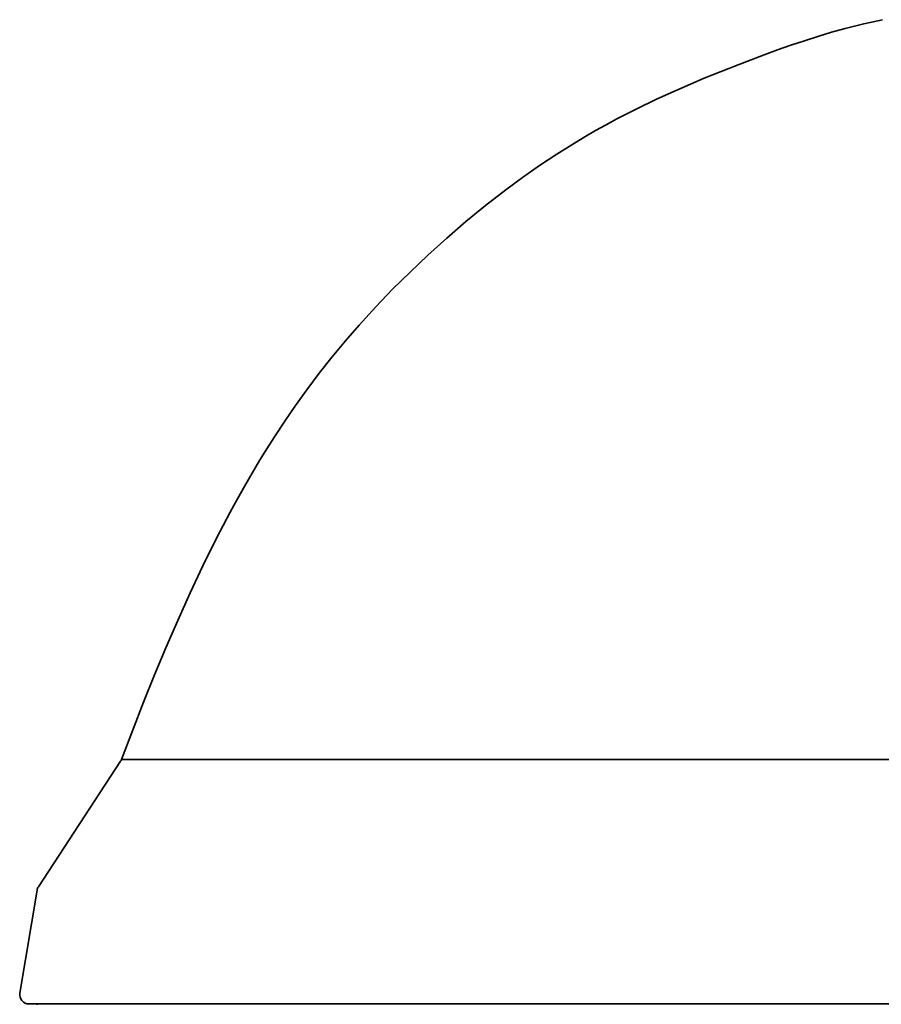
# Model space of a CAD drawing. Extents: x 6.5 to 64.9, y -6 to 65.8.
# Tile 4 of 25: x 6.5 to 13.8, y 15 to 23.3. Entities that reach past the tile are written whole.
import ezdxf

# ---------------------------------------------------------------- set-up
doc = ezdxf.new("R2010")
doc.units = 0
doc.header["$MEASUREMENT"] = 0

msp = doc.modelspace()

# ---------------------------------------------------------------- linework, layer by layer
at = {"color": 7, "lineweight": 35}
for p, q in [((6.640201, 15.961854), (7.338951, 17.030421)), ((17.634818, 17.045661), (7.3467, 17.045661)), ((7.3467, 17.045661), (17.634818, 17.045661)), ((6.628448, 15.931795), (6.481368, 15.055578)), ((6.559021, 14.963804), (17.634818, 14.963804))]:
    msp.add_line(p, q, dxfattribs=at)
msp.add_lwpolyline([(7.3467, 17.045661), (7.439995, 17.289873), (7.535489, 17.533913), (7.628383, 17.764621), (7.724028, 17.994563), (7.825593, 18.229771), (7.930857, 18.463471), (8.040214, 18.695292), (8.154064, 18.924856), (8.272803, 19.15178), (8.334131, 19.26413), (8.396834, 19.375673), (8.459265, 19.483482), (8.523093, 19.59043), (8.585242, 19.691477), (8.648736, 19.791654), (8.737734, 19.927046), (8.829402, 20.060605), (8.923829, 20.192215), (9.030411, 20.333855), (9.140718, 20.473359), (9.254286, 20.610284), (9.370609, 20.744216), (9.51114, 20.898368), (9.655563, 21.048978), (9.80367, 21.196051), (9.955257, 21.339597), (10.116121, 21.48493), (10.279952, 21.626032), (10.447204, 21.762996), (10.618395, 21.895814), (10.760985, 22.000795), (10.906015, 22.102356), (11.053479, 22.200274), (11.203359, 22.294324), (11.292667, 22.347763), (11.38266, 22.399672), (11.473468, 22.450158), (11.565207, 22.499363), (11.733087, 22.585154), (11.902999, 22.666972), (12.074652, 22.745164), (12.191353, 22.796069), (12.308631, 22.845586), (12.452641, 22.904384), (12.597247, 22.961469), (12.817916, 23.045337), (12.93171, 23.086887), (13.045945, 23.127115), (13.16072, 23.16579), (13.27612, 23.202688), (13.392221, 23.237574), (13.509095, 23.270218), (13.666229, 23.309864), (13.824968, 23.344604)], dxfattribs=at)
for centre, start, end in [((7.27305, 17.073516), 326.818746, 339.284168), ((6.706102, 15.918762), 146.818741, 170.471249), ((6.559021, 15.042544), 170.471249, 269.999997), ((6.611196, 14.885064), 72.952014, 89.997305)]:
    msp.add_arc(centre, 0.07874, start, end, dxfattribs=at)

doc.saveas('drawing.dxf')
